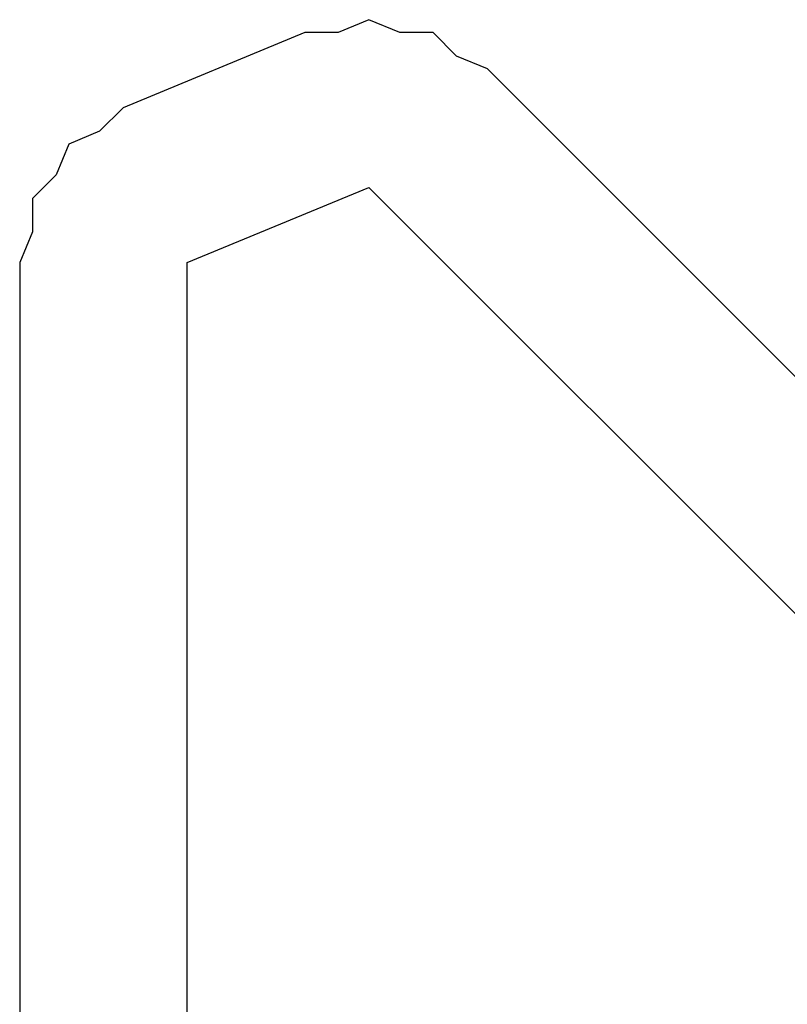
# Model space of a CAD drawing. Header units: millimetres. Extents: x 9.4 to 105.2, y 7.6 to 67.1.
# Tile 141 of 152: x 89.681 to 90.177, y 24.501 to 25.137. Entities that reach past the tile are written whole.
import ezdxf

# ---------------------------------------------------------------- set-up
doc = ezdxf.new("R2010")
doc.units = ezdxf.units.MM
doc.layers.add('TopLayer', color=1, linetype='Continuous')

msp = doc.modelspace()

# ---------------------------------------------------------------- linework, layer by layer
at = {"layer": 'TopLayer'}
for p, q in [((89.90633, 25.1369), (89.88644, 25.12866)), ((89.92622, 25.12867), (89.90633, 25.1369)), ((89.86491, 25.12866), (89.74758, 25.08006)), ((89.88644, 25.12866), (89.86491, 25.12866)), ((89.94776, 25.12867), (89.92622, 25.12867)), ((89.96298, 25.11344), (89.94776, 25.12867)), ((89.98287, 25.1052), (89.96298, 25.11344)), ((91.13572, 23.95235), (89.98287, 25.1052)), ((89.74758, 25.08006), (89.73236, 25.06484)), ((89.73236, 25.06484), (89.71246, 25.0566)), ((89.71246, 25.0566), (89.70422, 25.03671)), ((89.70422, 25.03671), (89.689, 25.02149)), ((89.789, 24.98006), (89.90633, 25.02866)), ((89.90633, 25.02866), (91.25305, 23.68195)), ((89.689, 25.02149), (89.689, 24.99995)), ((89.689, 24.99995), (89.68076, 24.98006)), ((89.68076, 24.98006), (89.68076, 21.59)), ((89.789, 21.59), (89.789, 24.98006))]:
    msp.add_line(p, q, dxfattribs=at)

doc.saveas('drawing.dxf')
